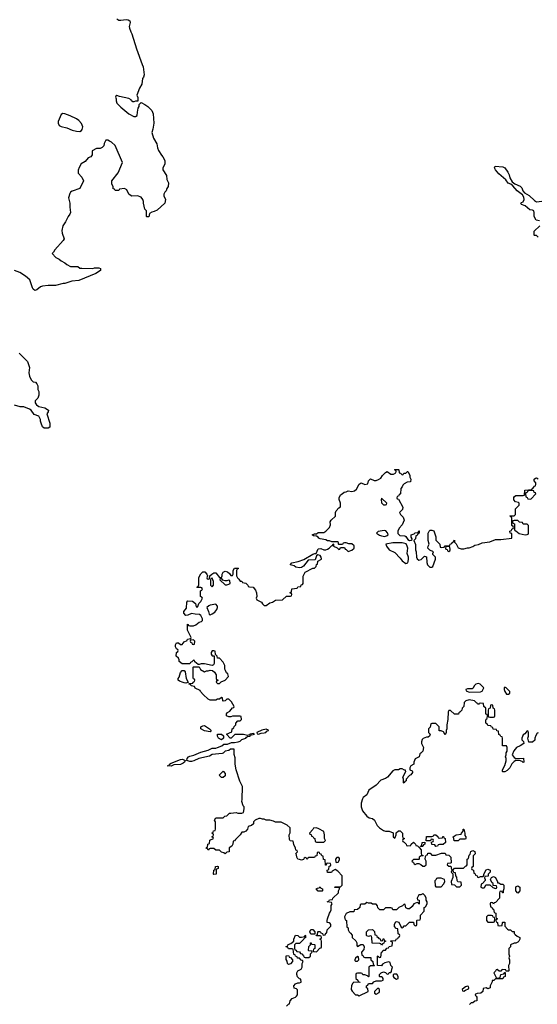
# Model space of a CAD drawing. Header units: inches. Extents: x 2323201 to 2563958, y 895391 to 1023096.
# Tile 162 of 196: x 2528246 to 2533800, y 939912 to 950481. Entities that reach past the tile are written whole.
import ezdxf

# ---------------------------------------------------------------- set-up
doc = ezdxf.new("R2010")
doc.units = ezdxf.units.IN
doc.header["$MEASUREMENT"] = 0
for name, color, linetype in [('C5924', 7, 'Continuous'), ('C5925', 7, 'Continuous'), ('C5933', 7, 'Continuous'), ('C5934', 7, 'Continuous')]:
    doc.layers.add(name, color=color, linetype=linetype)

msp = doc.modelspace()

# ---------------------------------------------------------------- linework, layer by layer
at = {"layer": 'C5924', "color": 5, "elevation": 60}
for points in [[(2529561, 950000), (2529570, 949974), (2529581, 949890), (2529574, 949866), (2529565, 949850), (2529556, 949790), (2529530, 949748), (2529502, 949670), (2529513, 949647), (2529513, 949607), (2529490, 949606), (2529470, 949598), (2529460, 949600), (2529446, 949610), (2529442, 949622), (2529416, 949636), (2529316, 949656), (2529290, 949666), (2529278, 949662), (2529274, 949650), (2529282, 949630), (2529281, 949610), (2529290, 949586), (2529330, 949541), (2529418, 949470), (2529470, 949441), (2529490, 949442), (2529508, 949452), (2529509, 949490), (2529518, 949530), (2529528, 949550), (2529528, 949572), (2529548, 949592), (2529590, 949572), (2529622, 949550), (2529665, 949505), (2529678, 949470), (2529685, 949370), (2529675, 949305), (2529665, 949270), (2529681, 949210), (2529718, 949150), (2529725, 949105), (2529737, 949077), (2529766, 949026), (2529782, 949010), (2529802, 948970), (2529802, 948930), (2529782, 948890), (2529782, 948870), (2529822, 948810), (2529825, 948765), (2529842, 948730), (2529838, 948690), (2529825, 948670), (2529816, 948644), (2529802, 948630), (2529792, 948610), (2529792, 948590), (2529811, 948550), (2529802, 948510), (2529722, 948438), (2529690, 948422), (2529664, 948416), (2529638, 948402), (2529630, 948366), (2529610, 948366), (2529606, 948370), (2529606, 948430), (2529588, 948448), (2529575, 948510), (2529575, 948530), (2529569, 948550), (2529550, 948575), (2529510, 948589), (2529450, 948588), (2529430, 948598), (2529418, 948610), (2529395, 948655), (2529370, 948668), (2529318, 948662), (2529310, 948646), (2529270, 948646), (2529262, 948662), (2529250, 948666), (2529248, 948690), (2529236, 948716), (2529235, 948750), (2529301, 948839), (2529348, 948950), (2529269, 949130), (2529230, 949165), (2529210, 949177), (2529190, 949189), (2529170, 949188), (2529152, 949152), (2529150, 949128), (2529131, 949109), (2529110, 949098), (2529070, 949098), (2529025, 949075), (2529022, 949030), (2529011, 949009), (2528981, 948999), (2528950, 948958), (2528906, 948934), (2528884, 948896), (2528873, 948867), (2528873, 948833), (2528912, 948790), (2528932, 948750), (2528892, 948670), (2528810, 948641), (2528791, 948629), (2528783, 948617), (2528771, 948570), (2528783, 948510), (2528783, 948470), (2528791, 948410), (2528785, 948395), (2528765, 948370), (2528738, 948310), (2528710, 948268), (2528697, 948217), (2528701, 948190), (2528722, 948130), (2528712, 948110), (2528622, 948010), (2528610, 947986), (2528594, 947970), (2528634, 947930), (2528670, 947912), (2528690, 947892), (2528731, 947871), (2528750, 947852), (2528790, 947832), (2528870, 947832), (2528890, 947814), (2528913, 947813), (2529030, 947811), (2529050, 947816), (2529096, 947816), (2529114, 947810), (2529112, 947790), (2529062, 947758), (2528879, 947681), (2528807, 947673), (2528750, 947658), (2528731, 947649), (2528712, 947648), (2528630, 947629), (2528551, 947629), (2528490, 947622), (2528470, 947615), (2528430, 947582), (2528410, 947575), (2528390, 947588), (2528382, 947602), (2528355, 947690), (2528309, 947729), (2528246, 947766), (2528190, 947789)], [(2528240, 946900), (2528330, 946812), (2528351, 946749), (2528345, 946690), (2528350, 946654), (2528370, 946614), (2528390, 946594), (2528414, 946590), (2528430, 946574), (2528442, 946550), (2528442, 946510), (2528451, 946490), (2528451, 946449), (2528440, 946420), (2528412, 946390), (2528412, 946370), (2528427, 946347), (2528452, 946330), (2528514, 946314), (2528554, 946290), (2528552, 946270), (2528538, 946250), (2528571, 946150), (2528570, 946106), (2528550, 946098), (2528510, 946098), (2528489, 946109), (2528478, 946150), (2528468, 946170), (2528468, 946190), (2528450, 946226), (2528403, 946243), (2528370, 946289), (2528350, 946302), (2528290, 946324), (2528250, 946324), (2528190, 946345)], [(2530000, 943566), (2529990, 943566), (2529958, 943590), (2529958, 943610), (2529950, 943626), (2529926, 943650), (2529928, 943690), (2529942, 943698), (2529946, 943710), (2529942, 943722), (2529930, 943726), (2529918, 943750), (2529918, 943770), (2529929, 943791), (2529950, 943792), (2529970, 943774), (2529990, 943774), (2530000, 943788)], [(2530000, 943366), (2529960, 943380), (2529946, 943390), (2529946, 943410), (2529956, 943424), (2529970, 943474), (2529990, 943494), (2530000, 943494)], [(2530000, 942502), (2529973, 942487), (2529899, 942481), (2529870, 942467), (2529829, 942470), (2529850, 942474), (2529855, 942490), (2529870, 942499), (2529970, 942539), (2529990, 942542), (2530000, 942538)]]:
    msp.add_lwpolyline(points, dxfattribs=at)
msp.add_lwpolyline([(2528710, 949473), (2528690, 949462), (2528659, 949390), (2528657, 949370), (2528670, 949347), (2528690, 949334), (2528750, 949320), (2528810, 949294), (2528856, 949284), (2528890, 949282), (2528910, 949292), (2528918, 949302), (2528924, 949330), (2528910, 949368), (2528880, 949400), (2528857, 949417), (2528789, 949449), (2528730, 949469)], close=True, dxfattribs=at)
at = {"layer": 'C5925', "color": 5, "elevation": 60}
msp.add_lwpolyline([(2529290, 950490), (2529310, 950478), (2529330, 950476), (2529390, 950485), (2529410, 950481), (2529426, 950470), (2529431, 950450), (2529421, 950410), (2529425, 950390), (2529438, 950350), (2529451, 950330), (2529501, 950170), (2529561, 950000)], dxfattribs=at)
at = {"layer": 'C5933', "color": 5, "elevation": 60}
for points in [[(2531108, 939892), (2531130, 939914), (2531142, 939918), (2531148, 939950), (2531170, 939974), (2531206, 939990), (2531215, 940000)], [(2533143, 940000), (2533152, 939990), (2533152, 939948), (2533130, 939946), (2533110, 939926), (2533090, 939926), (2533074, 939910)]]:
    msp.add_lwpolyline(points, dxfattribs=at)
at = {"layer": 'C5934', "color": 5, "elevation": 60}
for points in [[(2533822, 948322), (2533789, 948329), (2533768, 948368), (2533768, 948410), (2533762, 948430), (2533750, 948437), (2533721, 948441), (2533670, 948482), (2533630, 948498), (2533622, 948510), (2533630, 948518), (2533650, 948525), (2533658, 948550), (2533656, 948576), (2533640, 948600), (2533584, 948644), (2533538, 948698), (2533515, 948715), (2533487, 948727), (2533461, 948761), (2533387, 948827), (2533350, 948870), (2533341, 948890), (2533348, 948910), (2533430, 948902), (2533450, 948890), (2533485, 948845), (2533497, 948817), (2533504, 948784), (2533530, 948741), (2533560, 948720), (2533616, 948696), (2533635, 948675), (2533646, 948645), (2533661, 948621), (2533714, 948594), (2533770, 948539), (2533793, 948527), (2533850, 948534)], [(2533810, 948148), (2533790, 948166), (2533770, 948166), (2533766, 948170), (2533766, 948210), (2533826, 948270)], [(2530000, 943788), (2530010, 943802), (2530042, 943818), (2530046, 943830), (2530082, 943838), (2530086, 943850), (2530048, 943928), (2530047, 943993), (2530054, 943990), (2530058, 943978), (2530070, 943974), (2530110, 943974), (2530136, 943984), (2530170, 944014), (2530198, 944022), (2530206, 944030), (2530206, 944050), (2530198, 944070), (2530190, 944086), (2530176, 944096), (2530130, 944098), (2530090, 944108), (2530050, 944088), (2530030, 944086), (2530006, 944110), (2530006, 944130), (2530036, 944164), (2530038, 944230), (2530050, 944242), (2530100, 944240), (2530133, 944213), (2530138, 944178), (2530150, 944174), (2530158, 944182), (2530167, 944213), (2530190, 944234), (2530206, 944270), (2530202, 944282), (2530186, 944290), (2530186, 944350), (2530202, 944358), (2530206, 944370), (2530202, 944382), (2530190, 944386), (2530150, 944386), (2530146, 944390), (2530162, 944398), (2530167, 944413), (2530168, 944492), (2530190, 944534), (2530210, 944554), (2530233, 944553), (2530254, 944530), (2530262, 944510), (2530254, 944490), (2530258, 944478), (2530270, 944474), (2530282, 944478), (2530287, 944513), (2530306, 944530), (2530330, 944542), (2530350, 944542), (2530390, 944494), (2530410, 944494), (2530418, 944510), (2530418, 944530), (2530428, 944552), (2530450, 944562), (2530475, 944555), (2530497, 944537), (2530510, 944514), (2530530, 944514), (2530538, 944530), (2530538, 944570), (2530550, 944594), (2530590, 944594), (2530594, 944590), (2530578, 944582), (2530574, 944570), (2530572, 944512), (2530582, 944490), (2530597, 944477), (2530610, 944454), (2530630, 944454), (2530638, 944438), (2530673, 944433), (2530694, 944410), (2530698, 944398), (2530713, 944393), (2530751, 944390), (2530776, 944356), (2530786, 944330), (2530791, 944289), (2530782, 944270), (2530790, 944254), (2530842, 944230), (2530852, 944210), (2530870, 944192), (2530890, 944192), (2530930, 944221), (2530958, 944230), (2530990, 944251), (2531067, 944253), (2531110, 944294), (2531150, 944294), (2531162, 944298), (2531166, 944310), (2531162, 944322), (2531146, 944330), (2531162, 944338), (2531166, 944370), (2531222, 944378), (2531230, 944394), (2531262, 944398), (2531267, 944413), (2531282, 944418), (2531286, 944430), (2531287, 944507), (2531309, 944551), (2531390, 944594), (2531410, 944594), (2531426, 944610), (2531430, 944634), (2531442, 944638), (2531446, 944670), (2531486, 944690), (2531486, 944694), (2531482, 944710), (2531470, 944728), (2531444, 944736), (2531430, 944726), (2531417, 944683), (2531341, 944679), (2531290, 944615), (2531270, 944602), (2531250, 944597), (2531210, 944606), (2531190, 944619), (2531149, 944630), (2531166, 944650), (2531235, 944665), (2531294, 944686), (2531390, 944745), (2531412, 944752), (2531428, 944752), (2531450, 944802), (2531476, 944804), (2531510, 944791), (2531530, 944791), (2531550, 944798), (2531568, 944810), (2531590, 944834), (2531602, 944838), (2531610, 944854), (2531614, 944850), (2531614, 944830), (2531653, 944813), (2531670, 944794), (2531682, 944798), (2531690, 944814), (2531730, 944814), (2531738, 944798), (2531750, 944794), (2531770, 944774), (2531810, 944785), (2531834, 944810), (2531834, 944834), (2531810, 944853), (2531776, 944856), (2531750, 944866), (2531730, 944866), (2531718, 944862), (2531710, 944846), (2531670, 944846), (2531666, 944850), (2531666, 944870), (2531655, 944875), (2531596, 944876), (2531570, 944888), (2531550, 944888), (2531530, 944899), (2531469, 944909), (2531456, 944916), (2531448, 944928), (2531430, 944938), (2531400, 944940), (2531386, 944950), (2531410, 944962), (2531430, 944962), (2531450, 944978), (2531510, 944978), (2531530, 944991), (2531569, 945030), (2531580, 945060), (2531578, 945090), (2531588, 945110), (2531635, 945150), (2531635, 945190), (2531642, 945210), (2531670, 945242), (2531687, 945253), (2531688, 945290), (2531675, 945330), (2531675, 945350), (2531690, 945382), (2531706, 945390), (2531729, 945411), (2531750, 945412), (2531770, 945422), (2531810, 945418), (2531838, 945422), (2531860, 945440), (2531890, 945494), (2531909, 945511), (2531950, 945492), (2531982, 945498), (2531988, 945530), (2532010, 945552), (2532050, 945534), (2532070, 945534), (2532096, 945544), (2532122, 945558), (2532138, 945590), (2532170, 945622), (2532188, 945632), (2532230, 945602), (2532256, 945604), (2532282, 945618), (2532286, 945630), (2532282, 945642), (2532266, 945650), (2532270, 945654), (2532310, 945654), (2532314, 945650), (2532318, 945618), (2532333, 945613), (2532350, 945594), (2532362, 945598), (2532367, 945613), (2532390, 945614), (2532408, 945632), (2532412, 945632), (2532431, 945591), (2532431, 945570), (2532442, 945550), (2532438, 945522), (2532404, 945516), (2532370, 945498), (2532357, 945483), (2532350, 945466), (2532334, 945450), (2532332, 945390), (2532318, 945382), (2532310, 945366), (2532298, 945362), (2532294, 945350), (2532298, 945338), (2532310, 945334), (2532358, 945250), (2532355, 945225), (2532322, 945190), (2532332, 945170), (2532360, 945140), (2532371, 945110), (2532350, 945058), (2532317, 945023), (2532302, 944990), (2532304, 944964), (2532324, 944944), (2532380, 944940), (2532390, 944934), (2532410, 944902), (2532430, 944892), (2532447, 944893), (2532458, 944902), (2532458, 944910), (2532448, 944928), (2532446, 944950), (2532478, 944962), (2532490, 944972), (2532522, 944978), (2532530, 944994), (2532534, 944994), (2532534, 944970), (2532518, 944962), (2532510, 944946), (2532498, 944942), (2532494, 944910), (2532474, 944890), (2532493, 944847), (2532492, 944790), (2532501, 944770), (2532503, 944710), (2532510, 944692), (2532530, 944681), (2532554, 944686), (2532590, 944722), (2532610, 944714), (2532613, 944653), (2532622, 944630), (2532646, 944606), (2532670, 944605), (2532678, 944610), (2532708, 944690), (2532706, 944710), (2532680, 944740), (2532678, 944750), (2532686, 944770), (2532648, 944788), (2532626, 944810), (2532628, 944830), (2532638, 944850), (2532628, 944890), (2532628, 944970), (2532638, 944990), (2532650, 945002), (2532670, 945002), (2532690, 944994), (2532712, 944930), (2532713, 944893), (2532754, 944850), (2532758, 944818), (2532770, 944814), (2532802, 944818), (2532810, 944834), (2532850, 944834), (2532862, 944838), (2532866, 944850), (2532882, 944858), (2532886, 944870), (2532902, 944878), (2532910, 944894), (2532913, 944873), (2532930, 944854), (2532951, 944811), (2532982, 944802), (2533010, 944801), (2533050, 944811), (2533070, 944811), (2533110, 944825), (2533130, 944842), (2533170, 944846), (2533210, 944866), (2533290, 944876), (2533350, 944901), (2533410, 944901), (2533526, 944914), (2533526, 944966), (2533508, 944970), (2533506, 944990), (2533522, 944998), (2533527, 945013), (2533542, 945018), (2533546, 945030), (2533542, 945042), (2533526, 945050), (2533526, 945130), (2533522, 945142), (2533506, 945150), (2533510, 945154), (2533550, 945154), (2533566, 945170), (2533566, 945230), (2533606, 945270), (2533606, 945290), (2533598, 945298), (2533567, 945307), (2533548, 945328), (2533548, 945352), (2533556, 945364), (2533570, 945372), (2533650, 945374), (2533662, 945378), (2533668, 945432), (2533742, 945438), (2533746, 945450), (2533760, 945460), (2533770, 945474), (2533782, 945478), (2533786, 945490), (2533786, 945510), (2533768, 945530), (2533768, 945550), (2533780, 945560), (2533790, 945562), (2533810, 945554)], [(2531215, 940000), (2531227, 940013), (2531227, 940067), (2531216, 940076), (2531190, 940086), (2531188, 940110), (2531206, 940130), (2531230, 940142), (2531250, 940142), (2531266, 940150), (2531262, 940182), (2531250, 940186), (2531228, 940208), (2531218, 940230), (2531218, 940250), (2531229, 940271), (2531268, 940290), (2531278, 940310), (2531278, 940350), (2531286, 940370), (2531282, 940382), (2531267, 940387), (2531250, 940406), (2531227, 940407), (2531222, 940422), (2531207, 940427), (2531202, 940442), (2531187, 940447), (2531182, 940502), (2531170, 940506), (2531130, 940506), (2531122, 940522), (2531106, 940530), (2531106, 940534), (2531122, 940538), (2531128, 940552), (2531156, 940564), (2531186, 940590), (2531188, 940612), (2531207, 940653), (2531230, 940652), (2531250, 940634), (2531270, 940632), (2531302, 940638), (2531310, 940654), (2531314, 940650), (2531313, 940627), (2531298, 940622), (2531294, 940610), (2531250, 940566), (2531210, 940566), (2531194, 940550), (2531193, 940513), (2531198, 940498), (2531210, 940494), (2531218, 940478), (2531250, 940474), (2531258, 940458), (2531273, 940453), (2531293, 940433), (2531298, 940418), (2531310, 940414), (2531350, 940414), (2531366, 940430), (2531367, 940453), (2531386, 940470), (2531382, 940482), (2531350, 940486), (2531346, 940490), (2531348, 940532), (2531366, 940550), (2531367, 940573), (2531373, 940573), (2531378, 940558), (2531410, 940554), (2531414, 940550), (2531414, 940510), (2531398, 940502), (2531394, 940490), (2531398, 940478), (2531430, 940474), (2531467, 940513), (2531482, 940518), (2531486, 940530), (2531486, 940590), (2531482, 940602), (2531466, 940610), (2531482, 940618), (2531486, 940630), (2531482, 940642), (2531470, 940646), (2531430, 940646), (2531426, 940654), (2531442, 940658), (2531446, 940690), (2531450, 940694), (2531470, 940694), (2531478, 940678), (2531494, 940670), (2531498, 940658), (2531510, 940654), (2531522, 940658), (2531530, 940674), (2531542, 940678), (2531546, 940710), (2531586, 940750), (2531586, 940770), (2531578, 940778), (2531567, 940787), (2531546, 940790), (2531546, 940810), (2531548, 940830), (2531569, 940891), (2531578, 940902), (2531587, 940927), (2531588, 940972), (2531598, 940990), (2531590, 941006), (2531546, 941010), (2531562, 941018), (2531570, 941034), (2531602, 941038), (2531606, 941050), (2531666, 941110), (2531666, 941130), (2531678, 941150), (2531678, 941158), (2531670, 941166), (2531626, 941166), (2531626, 941170), (2531630, 941174), (2531690, 941174), (2531706, 941190), (2531706, 941290), (2531660, 941340), (2531630, 941358), (2531598, 941342), (2531590, 941326), (2531547, 941327), (2531546, 941350), (2531562, 941358), (2531567, 941393), (2531582, 941398), (2531586, 941410), (2531582, 941422), (2531550, 941426), (2531538, 941422), (2531533, 941407), (2531527, 941407), (2531522, 941462), (2531507, 941467), (2531502, 941502), (2531487, 941507), (2531482, 941522), (2531467, 941527), (2531462, 941542), (2531450, 941546), (2531438, 941542), (2531433, 941507), (2531418, 941502), (2531410, 941486), (2531350, 941486), (2531338, 941482), (2531330, 941466), (2531322, 941482), (2531310, 941486), (2531298, 941482), (2531293, 941467), (2531270, 941458), (2531247, 941467), (2531229, 941469), (2531218, 941490), (2531216, 941516), (2531208, 941530), (2531226, 941550), (2531222, 941562), (2531208, 941568), (2531207, 941587), (2531188, 941628), (2531182, 941662), (2531147, 941667), (2531142, 941682), (2531138, 941730), (2531147, 941753), (2531147, 941807), (2531116, 941836), (2531050, 941868), (2530990, 941866), (2530970, 941878), (2530930, 941888), (2530890, 941888), (2530870, 941898), (2530850, 941898), (2530830, 941908), (2530813, 941907), (2530774, 941890), (2530754, 941870), (2530754, 941850), (2530734, 941830), (2530698, 941822), (2530692, 941790), (2530674, 941770), (2530650, 941758), (2530630, 941758), (2530612, 941730), (2530560, 941680), (2530550, 941666), (2530538, 941662), (2530532, 941630), (2530522, 941610), (2530494, 941590), (2530492, 941548), (2530470, 941546), (2530450, 941526), (2530436, 941536), (2530410, 941546), (2530390, 941566), (2530350, 941566), (2530330, 941586), (2530290, 941586), (2530278, 941582), (2530270, 941566), (2530262, 941582), (2530248, 941588), (2530250, 941594), (2530262, 941598), (2530266, 941630), (2530282, 941638), (2530287, 941673), (2530326, 941690), (2530322, 941702), (2530306, 941710), (2530322, 941718), (2530326, 941730), (2530322, 941742), (2530306, 941750), (2530322, 941758), (2530327, 941773), (2530342, 941778), (2530346, 941790), (2530346, 941870), (2530338, 941890), (2530350, 941914), (2530430, 941914), (2530448, 941932), (2530470, 941934), (2530498, 941962), (2530510, 941965), (2530570, 941972), (2530585, 941965), (2530630, 941962), (2530646, 941970), (2530655, 942010), (2530655, 942030), (2530644, 942044), (2530629, 942090), (2530634, 942110), (2530638, 942250), (2530608, 942308), (2530569, 942430), (2530559, 942490), (2530558, 942558), (2530547, 942593), (2530546, 942650), (2530508, 942652), (2530490, 942637), (2530452, 942630), (2530431, 942609), (2530417, 942603), (2530310, 942592), (2530283, 942577), (2530168, 942552), (2530115, 942525), (2530090, 942518), (2530070, 942518), (2530038, 942530), (2530044, 942550), (2530059, 942570), (2530070, 942576), (2530115, 942585), (2530190, 942618), (2530270, 942639), (2530310, 942660), (2530350, 942662), (2530370, 942668), (2530415, 942685), (2530437, 942703), (2530474, 942706), (2530519, 942721), (2530550, 942721), (2530590, 942731), (2530610, 942738), (2530630, 942754), (2530671, 942769), (2530679, 942781), (2530690, 942787), (2530718, 942790), (2530720, 942800), (2530766, 942810), (2530750, 942818), (2530736, 942816), (2530714, 942810), (2530718, 942802), (2530710, 942806), (2530690, 942798), (2530648, 942808), (2530553, 942807), (2530514, 942770), (2530506, 942770), (2530466, 942810), (2530522, 942838), (2530526, 942870), (2530542, 942878), (2530547, 942893), (2530566, 942910), (2530566, 942930), (2530587, 942953), (2530610, 942954), (2530626, 942970), (2530622, 943002), (2530610, 943006), (2530530, 943006), (2530510, 942998), (2530490, 942998), (2530466, 943010), (2530466, 943030), (2530476, 943044), (2530500, 943060), (2530530, 943094), (2530542, 943098), (2530546, 943110), (2530520, 943160), (2530490, 943186), (2530470, 943186), (2530452, 943168), (2530430, 943166), (2530426, 943170), (2530422, 943202), (2530410, 943206), (2530390, 943186), (2530370, 943186), (2530350, 943178), (2530290, 943178), (2530269, 943189), (2530216, 943236), (2530186, 943270), (2530182, 943282), (2530130, 943306), (2530122, 943322), (2530086, 943330), (2530082, 943342), (2530066, 943350), (2530066, 943354), (2530102, 943358), (2530106, 943370), (2530122, 943378), (2530126, 943390), (2530122, 943402), (2530110, 943406), (2530107, 943413), (2530106, 943530), (2530110, 943534), (2530170, 943534), (2530185, 943505), (2530230, 943482), (2530249, 943491), (2530270, 943491), (2530290, 943498), (2530315, 943495), (2530337, 943477), (2530354, 943450), (2530354, 943410), (2530358, 943398), (2530374, 943390), (2530358, 943382), (2530354, 943370), (2530370, 943354), (2530390, 943354), (2530407, 943373), (2530450, 943392), (2530488, 943430), (2530478, 943458), (2530466, 943470), (2530456, 943496), (2530446, 943510), (2530446, 943550), (2530430, 943586), (2530390, 943626), (2530367, 943627), (2530366, 943650), (2530346, 943666), (2530342, 943702), (2530330, 943706), (2530310, 943706), (2530302, 943690), (2530302, 943670), (2530310, 943654), (2530334, 943654), (2530332, 943570), (2530324, 943556), (2530310, 943548), (2530230, 943568), (2530193, 943567), (2530170, 943558), (2530160, 943560), (2530127, 943587), (2530122, 943602), (2530110, 943606), (2530093, 943587), (2530078, 943582), (2530070, 943566), (2530000, 943566)], [(2530000, 943494), (2530010, 943494), (2530020, 943480), (2530032, 943410), (2530054, 943370), (2530054, 943366), (2530050, 943366), (2530030, 943358), (2530010, 943362), (2530000, 943366)], [(2533810, 942826), (2533798, 942822), (2533784, 942796), (2533774, 942770), (2533773, 942747), (2533750, 942726), (2533710, 942726), (2533698, 942770), (2533706, 942790), (2533706, 942830), (2533702, 942842), (2533690, 942846), (2533665, 942815), (2533650, 942806), (2533634, 942770), (2533634, 942750), (2533653, 942733), (2533654, 942710), (2533615, 942685), (2533578, 942670), (2533547, 942633), (2533531, 942590), (2533550, 942562), (2533570, 942552), (2533653, 942553), (2533654, 942510), (2533650, 942508), (2533638, 942518), (2533610, 942528), (2533570, 942528), (2533550, 942518), (2533527, 942493), (2533505, 942450), (2533477, 942423), (2533450, 942408), (2533430, 942406), (2533426, 942410), (2533428, 942430), (2533450, 942474), (2533466, 942526), (2533466, 942550), (2533458, 942570), (2533466, 942590), (2533466, 942610), (2533478, 942630), (2533478, 942670), (2533470, 942686), (2533427, 942687), (2533426, 942770), (2533422, 942782), (2533407, 942787), (2533402, 942802), (2533387, 942807), (2533382, 942842), (2533367, 942847), (2533362, 942862), (2533327, 942867), (2533322, 942882), (2533307, 942887), (2533302, 942902), (2533270, 942906), (2533262, 942922), (2533246, 942930), (2533247, 942967), (2533250, 942974), (2533262, 942978), (2533266, 943010), (2533262, 943022), (2533248, 943028), (2533246, 943090), (2533226, 943110), (2533222, 943142), (2533190, 943146), (2533178, 943142), (2533170, 943126), (2533162, 943142), (2533150, 943146), (2533126, 943170), (2533070, 943179), (2533034, 943170), (2533014, 943150), (2533012, 943108), (2532994, 943090), (2532992, 943068), (2532970, 943046), (2532958, 943042), (2532953, 943027), (2532910, 943026), (2532870, 943066), (2532850, 943066), (2532845, 943050), (2532841, 942970), (2532831, 942910), (2532831, 942870), (2532822, 942850), (2532822, 942830), (2532810, 942806), (2532795, 942835), (2532770, 942846), (2532747, 942847), (2532746, 942890), (2532710, 942926), (2532670, 942926), (2532658, 942922), (2532652, 942888), (2532634, 942870), (2532634, 942830), (2532652, 942810), (2532642, 942790), (2532630, 942778), (2532610, 942778), (2532576, 942764), (2532566, 942754), (2532556, 942730), (2532558, 942710), (2532578, 942670), (2532572, 942630), (2532550, 942606), (2532538, 942602), (2532532, 942570), (2532490, 942546), (2532474, 942510), (2532474, 942490), (2532442, 942470), (2532434, 942450), (2532434, 942430), (2532458, 942418), (2532462, 942410), (2532460, 942400), (2532444, 942376), (2532430, 942368), (2532394, 942330), (2532394, 942310), (2532378, 942302), (2532370, 942286), (2532366, 942290), (2532366, 942330), (2532358, 942350), (2532388, 942410), (2532386, 942426), (2532374, 942426), (2532350, 942438), (2532330, 942438), (2532310, 942428), (2532270, 942428), (2532250, 942418), (2532191, 942349), (2532170, 942335), (2532122, 942318), (2532070, 942264), (2531991, 942209), (2531970, 942162), (2531931, 942130), (2531923, 942117), (2531911, 942070), (2531911, 942030), (2531925, 941990), (2531971, 941931), (2531995, 941915), (2532030, 941905), (2532054, 941890), (2532082, 941830), (2532106, 941806), (2532150, 941778), (2532170, 941771), (2532211, 941771), (2532253, 941753), (2532254, 941710), (2532270, 941694), (2532286, 941730), (2532287, 941753), (2532310, 941774), (2532330, 941774), (2532352, 941750), (2532353, 941713), (2532358, 941698), (2532374, 941690), (2532358, 941682), (2532354, 941670), (2532358, 941658), (2532370, 941654), (2532394, 941630), (2532398, 941618), (2532410, 941614), (2532442, 941618), (2532446, 941630), (2532470, 941654), (2532494, 941630), (2532498, 941618), (2532513, 941613), (2532534, 941594), (2532554, 941570), (2532554, 941530), (2532558, 941518), (2532574, 941510), (2532570, 941506), (2532550, 941506), (2532542, 941498), (2532534, 941490), (2532534, 941470), (2532530, 941466), (2532470, 941466), (2532454, 941450), (2532473, 941433), (2532478, 941418), (2532490, 941414), (2532510, 941422), (2532530, 941422), (2532550, 941414), (2532570, 941394), (2532590, 941394), (2532606, 941410), (2532606, 941450), (2532598, 941470), (2532600, 941500), (2532607, 941513), (2532622, 941518), (2532627, 941533), (2532650, 941534), (2532670, 941514), (2532710, 941514), (2532773, 941533), (2532810, 941534), (2532818, 941518), (2532850, 941514), (2532872, 941492), (2532874, 941430), (2532870, 941426), (2532838, 941422), (2532834, 941410), (2532850, 941394), (2532873, 941393), (2532878, 941358), (2532890, 941354), (2532902, 941358), (2532910, 941374), (2533007, 941373), (2533030, 941394), (2533042, 941398), (2533046, 941410), (2533046, 941470), (2533062, 941478), (2533068, 941512), (2533078, 941522), (2533087, 941553), (2533110, 941562), (2533131, 941551), (2533132, 941528), (2533113, 941507), (2533112, 941390), (2533098, 941382), (2533094, 941370), (2533098, 941358), (2533114, 941350), (2533118, 941318), (2533133, 941313), (2533138, 941298), (2533154, 941290), (2533158, 941278), (2533170, 941274), (2533190, 941282), (2533218, 941282), (2533227, 941293), (2533228, 941310), (2533250, 941354), (2533270, 941362), (2533294, 941350), (2533294, 941330), (2533274, 941310), (2533273, 941287), (2533238, 941282), (2533234, 941270), (2533242, 941250), (2533240, 941240), (2533213, 941207), (2533198, 941202), (2533194, 941170), (2533210, 941162), (2533230, 941162), (2533238, 941170), (2533247, 941193), (2533290, 941194), (2533324, 941164), (2533350, 941154), (2533362, 941158), (2533366, 941170), (2533362, 941182), (2533326, 941186), (2533326, 941210), (2533316, 941216), (2533300, 941240), (2533298, 941250), (2533307, 941273), (2533330, 941282), (2533352, 941272), (2533374, 941226), (2533374, 941214), (2533386, 941214), (2533410, 941202), (2533430, 941202), (2533442, 941190), (2533442, 941150), (2533434, 941130), (2533433, 941107), (2533427, 941107), (2533422, 941122), (2533410, 941126), (2533398, 941122), (2533394, 941110), (2533394, 941050), (2533350, 941006), (2533338, 941002), (2533330, 940986), (2533322, 941002), (2533310, 941006), (2533298, 941002), (2533294, 940990), (2533298, 940958), (2533313, 940953), (2533318, 940938), (2533330, 940934), (2533338, 940898), (2533354, 940890), (2533354, 940850), (2533358, 940838), (2533374, 940830), (2533358, 940822), (2533354, 940810), (2533358, 940798), (2533374, 940790), (2533378, 940758), (2533390, 940754), (2533422, 940758), (2533426, 940790), (2533430, 940794), (2533452, 940792), (2533452, 940750), (2533480, 940720), (2533490, 940712), (2533514, 940710), (2533530, 940694), (2533550, 940694), (2533553, 940673), (2533562, 940662), (2533584, 940644), (2533614, 940630), (2533612, 940610), (2533602, 940590), (2533590, 940578), (2533570, 940569), (2533550, 940568), (2533514, 940550), (2533512, 940528), (2533494, 940510), (2533494, 940450), (2533502, 940430), (2533494, 940410), (2533502, 940390), (2533502, 940350), (2533492, 940330), (2533494, 940270), (2533490, 940266), (2533466, 940266), (2533462, 940282), (2533430, 940286), (2533418, 940282), (2533410, 940266), (2533390, 940266), (2533370, 940286), (2533358, 940282), (2533353, 940267), (2533334, 940250), (2533358, 940198), (2533370, 940194), (2533402, 940198), (2533407, 940233), (2533442, 940238), (2533450, 940254), (2533454, 940254), (2533454, 940210), (2533438, 940202), (2533430, 940186), (2533350, 940186), (2533332, 940168), (2533314, 940166), (2533314, 940154), (2533294, 940110), (2533293, 940087), (2533270, 940078), (2533250, 940088), (2533218, 940082), (2533214, 940050), (2533194, 940030), (2533153, 940027), (2533138, 940022), (2533134, 940010), (2533143, 940000)], [(2530000, 942538), (2530022, 942530), (2530016, 942510), (2530000, 942502)]]:
    msp.add_lwpolyline(points, dxfattribs=at)
for points in [[(2533750, 945426), (2533710, 945426), (2533698, 945422), (2533693, 945407), (2533678, 945402), (2533674, 945390), (2533678, 945358), (2533693, 945353), (2533698, 945338), (2533730, 945334), (2533786, 945390), (2533782, 945402), (2533767, 945407), (2533762, 945422)], [(2532130, 945346), (2532125, 945330), (2532130, 945294), (2532150, 945274), (2532170, 945274), (2532182, 945278), (2532186, 945290)], [(2533590, 945106), (2533550, 945106), (2533538, 945102), (2533534, 945090), (2533538, 945078), (2533554, 945070), (2533554, 945010), (2533558, 944998), (2533570, 944994), (2533604, 944964), (2533670, 944952), (2533690, 944954), (2533702, 944958), (2533706, 944970), (2533706, 945050), (2533690, 945066), (2533650, 945066), (2533642, 945082), (2533610, 945086)], [(2532158, 944998), (2532093, 944987), (2532074, 944970), (2532107, 944947), (2532130, 944939), (2532165, 944935), (2532190, 944945), (2532198, 944950), (2532194, 944974), (2532174, 944994)], [(2532350, 944865), (2532250, 944864), (2532174, 944850), (2532182, 944830), (2532210, 944792), (2532270, 944762), (2532330, 944702), (2532351, 944671), (2532390, 944645), (2532410, 944652), (2532416, 944664), (2532419, 944690), (2532417, 944710), (2532402, 944750), (2532409, 944810), (2532405, 944830), (2532393, 944853)], [(2532850, 944826), (2532818, 944822), (2532814, 944810), (2532818, 944798), (2532833, 944793), (2532838, 944778), (2532850, 944774), (2532862, 944778), (2532866, 944790), (2532862, 944822)], [(2530310, 944486), (2530298, 944482), (2530294, 944470), (2530294, 944410), (2530310, 944394), (2530326, 944410), (2530326, 944450)], [(2530410, 944486), (2530398, 944482), (2530394, 944470), (2530450, 944414), (2530470, 944414), (2530490, 944422), (2530506, 944430), (2530502, 944462), (2530490, 944466), (2530470, 944458), (2530450, 944458), (2530426, 944466)], [(2530350, 944206), (2530290, 944198), (2530274, 944190), (2530254, 944170), (2530272, 944130), (2530278, 944098), (2530290, 944094), (2530310, 944102), (2530340, 944120), (2530362, 944150), (2530368, 944170), (2530367, 944187)], [(2530110, 943826), (2530078, 943822), (2530074, 943810), (2530078, 943798), (2530093, 943793), (2530098, 943778), (2530110, 943774), (2530122, 943778), (2530126, 943810)], [(2533170, 943355), (2533142, 943350), (2533122, 943330), (2533113, 943307), (2533100, 943300), (2533050, 943298), (2533034, 943290), (2533038, 943278), (2533070, 943262), (2533190, 943265), (2533210, 943274), (2533226, 943310), (2533186, 943350)], [(2533450, 943315), (2533445, 943310), (2533445, 943290), (2533452, 943270), (2533470, 943242), (2533490, 943242), (2533506, 943250), (2533506, 943270), (2533466, 943310)], [(2533310, 943126), (2533298, 943122), (2533294, 943090), (2533278, 943082), (2533274, 943070), (2533274, 943010), (2533278, 942998), (2533290, 942994), (2533330, 942994), (2533342, 942998), (2533346, 943010), (2533346, 943070), (2533342, 943082), (2533326, 943090), (2533322, 943122)], [(2530290, 942838), (2530229, 942849), (2530189, 942869), (2530188, 942890), (2530210, 942902), (2530230, 942905), (2530282, 942870), (2530302, 942850)], [(2530890, 942864), (2530844, 942856), (2530792, 942830), (2530794, 942814), (2530810, 942812), (2530837, 942823), (2530870, 942825), (2530888, 942830), (2530897, 942843), (2530915, 942850), (2530915, 942855)], [(2530410, 942749), (2530378, 942770), (2530368, 942790), (2530369, 942811), (2530412, 942812), (2530433, 942793), (2530434, 942770)], [(2530410, 942346), (2530386, 942370), (2530430, 942414), (2530451, 942390), (2530450, 942366), (2530430, 942346)], [(2531430, 941806), (2531398, 941802), (2531393, 941787), (2531354, 941750), (2531358, 941738), (2531373, 941733), (2531378, 941718), (2531393, 941713), (2531398, 941698), (2531413, 941693), (2531418, 941658), (2531430, 941654), (2531510, 941654), (2531526, 941670), (2531518, 941690), (2531518, 941730), (2531510, 941766), (2531456, 941796)], [(2532950, 941666), (2532908, 941668), (2532906, 941690), (2532898, 941710), (2532928, 941732), (2532982, 941738), (2532986, 941750), (2533006, 941770), (2533006, 941790), (2533012, 941792), (2533022, 941750), (2533024, 941724), (2533034, 941710), (2533034, 941690), (2533030, 941686), (2532970, 941686)], [(2532546, 941606), (2532546, 941610), (2532562, 941618), (2532566, 941650), (2532594, 941654), (2532594, 941630), (2532578, 941622), (2532570, 941606)], [(2532750, 941694), (2532782, 941698), (2532787, 941713), (2532793, 941713), (2532798, 941698), (2532812, 941692), (2532814, 941650), (2532790, 941626), (2532750, 941626), (2532738, 941622), (2532730, 941608), (2532710, 941606), (2532702, 941622), (2532667, 941627), (2532666, 941654), (2532682, 941658), (2532686, 941670), (2532682, 941682), (2532670, 941686), (2532658, 941682), (2532654, 941666), (2532606, 941666), (2532610, 941714), (2532670, 941714), (2532682, 941718), (2532688, 941732), (2532712, 941732), (2532733, 941713), (2532738, 941698)], [(2531670, 941486), (2531650, 941486), (2531634, 941470), (2531638, 941438), (2531650, 941434), (2531662, 941438), (2531676, 941464), (2531676, 941476)], [(2530330, 941306), (2530326, 941310), (2530328, 941350), (2530342, 941358), (2530346, 941390), (2530370, 941394), (2530374, 941390), (2530374, 941370), (2530358, 941362), (2530354, 941350), (2530354, 941310), (2530350, 941308)], [(2532890, 941346), (2532878, 941342), (2532874, 941330), (2532894, 941314), (2532893, 941273), (2532874, 941230), (2532878, 941198), (2532910, 941194), (2532933, 941173), (2532970, 941172), (2532988, 941190), (2532982, 941222), (2532947, 941227), (2532940, 941240), (2532935, 941275), (2532926, 941290), (2532922, 941322), (2532906, 941326), (2532902, 941342)], [(2532770, 941266), (2532730, 941266), (2532718, 941262), (2532714, 941250), (2532702, 941238), (2532704, 941184), (2532713, 941173), (2532770, 941174), (2532796, 941204), (2532808, 941230), (2532806, 941250)], [(2531450, 941126), (2531426, 941150), (2531440, 941160), (2531458, 941162), (2531470, 941172), (2531478, 941158), (2531494, 941150), (2531494, 941130), (2531490, 941126)], [(2533590, 941106), (2533568, 941130), (2533568, 941172), (2533590, 941182), (2533612, 941170), (2533612, 941130)], [(2532570, 941098), (2532550, 941086), (2532530, 941086), (2532512, 941050), (2532514, 941034), (2532534, 941030), (2532534, 940990), (2532530, 940986), (2532522, 941002), (2532510, 941006), (2532474, 940990), (2532457, 940963), (2532430, 940938), (2532410, 940938), (2532390, 940946), (2532382, 940982), (2532370, 940986), (2532352, 940968), (2532314, 940950), (2532290, 940926), (2532250, 940926), (2532242, 940942), (2532230, 940946), (2532170, 940946), (2532150, 940926), (2532110, 940926), (2532090, 940946), (2532086, 940970), (2532070, 940986), (2532030, 940988), (2532016, 940996), (2531990, 940998), (2531970, 941006), (2531950, 940986), (2531910, 940986), (2531898, 940982), (2531894, 940950), (2531872, 940928), (2531834, 940926), (2531830, 940906), (2531790, 940906), (2531750, 940886), (2531732, 940850), (2531733, 940833), (2531738, 940818), (2531752, 940810), (2531758, 940738), (2531772, 940732), (2531772, 940710), (2531782, 940690), (2531797, 940677), (2531813, 940653), (2531814, 940630), (2531853, 940593), (2531862, 940570), (2531864, 940544), (2531870, 940534), (2531908, 940552), (2531930, 940554), (2531942, 940530), (2531940, 940500), (2531914, 940470), (2531918, 940438), (2531933, 940433), (2531938, 940418), (2531950, 940414), (2532013, 940413), (2532014, 940390), (2532034, 940370), (2532038, 940338), (2532054, 940330), (2532050, 940326), (2532010, 940326), (2531994, 940310), (2531994, 940210), (2531990, 940206), (2531978, 940218), (2531950, 940228), (2531928, 940228), (2531922, 940242), (2531910, 940246), (2531870, 940246), (2531858, 940242), (2531854, 940230), (2531854, 940190), (2531874, 940170), (2531878, 940158), (2531894, 940150), (2531894, 940146), (2531830, 940148), (2531820, 940140), (2531805, 940115), (2531802, 940070), (2531812, 940052), (2531850, 940014), (2531870, 940014), (2531890, 940002), (2531986, 940050), (2531982, 940082), (2531966, 940090), (2531966, 940110), (2531982, 940118), (2531990, 940134), (2532030, 940134), (2532047, 940153), (2532070, 940162), (2532130, 940162), (2532146, 940170), (2532146, 940190), (2532138, 940198), (2532130, 940206), (2532110, 940206), (2532106, 940210), (2532106, 940230), (2532126, 940250), (2532150, 940262), (2532170, 940254), (2532190, 940234), (2532202, 940238), (2532210, 940254), (2532230, 940254), (2532236, 940264), (2532238, 940290), (2532246, 940310), (2532228, 940328), (2532222, 940362), (2532206, 940366), (2532164, 940356), (2532138, 940342), (2532130, 940326), (2532087, 940327), (2532086, 940430), (2532093, 940433), (2532098, 940418), (2532110, 940414), (2532122, 940418), (2532127, 940473), (2532142, 940478), (2532147, 940493), (2532170, 940494), (2532187, 940513), (2532202, 940518), (2532210, 940534), (2532242, 940538), (2532246, 940570), (2532242, 940582), (2532227, 940587), (2532227, 940593), (2532282, 940598), (2532286, 940610), (2532302, 940618), (2532310, 940634), (2532322, 940638), (2532326, 940650), (2532322, 940662), (2532308, 940668), (2532302, 940722), (2532287, 940727), (2532268, 940748), (2532268, 940772), (2532283, 940797), (2532290, 940802), (2532313, 940793), (2532338, 940738), (2532350, 940734), (2532362, 940738), (2532370, 940754), (2532390, 940754), (2532430, 940792), (2532472, 940792), (2532474, 940770), (2532490, 940754), (2532502, 940758), (2532506, 940770), (2532506, 940810), (2532510, 940814), (2532542, 940818), (2532547, 940833), (2532546, 940870), (2532586, 940910), (2532586, 940950), (2532602, 940958), (2532618, 940990), (2532618, 941010), (2532606, 941030), (2532606, 941050), (2532596, 941076), (2532576, 941096)], [(2533310, 940866), (2533270, 940866), (2533254, 940850), (2533254, 940810), (2533270, 940794), (2533330, 940794), (2533342, 940798), (2533346, 940830), (2533342, 940842), (2533327, 940847), (2533322, 940862)], [(2531370, 940666), (2531366, 940670), (2531358, 940690), (2531370, 940714), (2531390, 940714), (2531414, 940690), (2531414, 940666), (2531410, 940666)], [(2532130, 940594), (2532142, 940598), (2532147, 940613), (2532153, 940613), (2532158, 940598), (2532174, 940590), (2532158, 940582), (2532153, 940567), (2532138, 940562), (2532130, 940546), (2532122, 940562), (2532110, 940566), (2532027, 940567), (2532026, 940630), (2532022, 940642), (2532010, 940646), (2531990, 940638), (2531970, 940646), (2531966, 940650), (2531966, 940690), (2531988, 940712), (2532030, 940714), (2532053, 940693), (2532058, 940658), (2532073, 940653), (2532078, 940638), (2532094, 940630), (2532098, 940618), (2532113, 940613), (2532118, 940598)], [(2531130, 940338), (2531118, 940350), (2531116, 940376), (2531107, 940393), (2531106, 940430), (2531110, 940434), (2531133, 940433), (2531138, 940418), (2531153, 940413), (2531174, 940390), (2531174, 940370), (2531150, 940346)], [(2531870, 940426), (2531850, 940406), (2531842, 940390), (2531842, 940382), (2531850, 940374), (2531870, 940374), (2531886, 940390), (2531882, 940422)], [(2532264, 940236), (2532253, 940227), (2532252, 940210), (2532260, 940200), (2532290, 940182), (2532306, 940190), (2532308, 940210), (2532294, 940234)], [(2532090, 940086), (2532054, 940050), (2532054, 940030), (2532070, 940022), (2532102, 940038), (2532106, 940050), (2532106, 940070)], [(2533050, 940106), (2533030, 940098), (2533014, 940090), (2532994, 940070), (2532998, 940058), (2533010, 940054), (2533030, 940062), (2533062, 940078), (2533066, 940090), (2533062, 940102)]]:
    msp.add_lwpolyline(points, close=True, dxfattribs=at)

doc.saveas('drawing.dxf')
